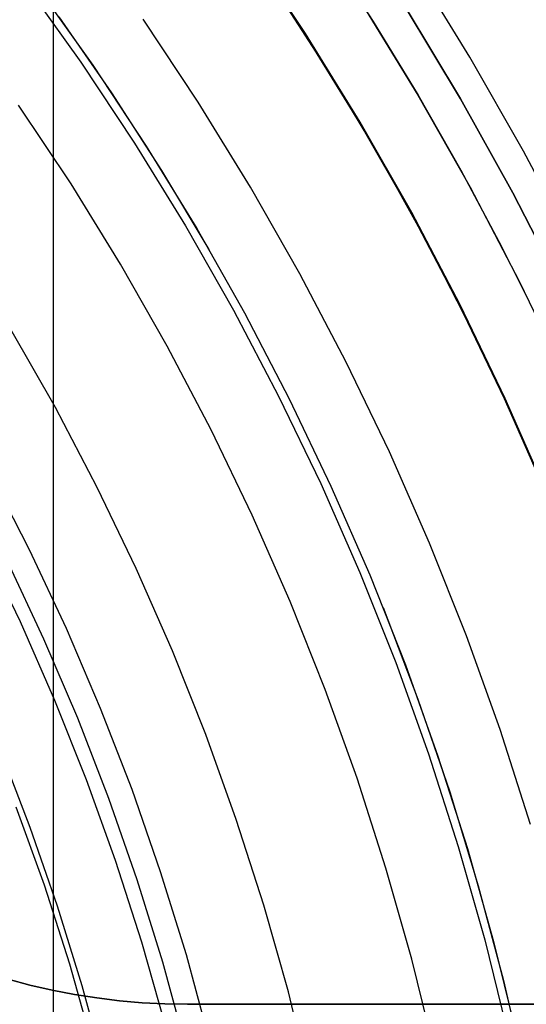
# Model space of a CAD drawing. Header units: millimetres. Extents: x 8926 to 10090, y -5004 to -3986.
# Tile 218 of 256: x 9541 to 9549, y -4344 to -4328. Entities that reach past the tile are written whole.
import ezdxf

# ---------------------------------------------------------------- set-up
doc = ezdxf.new("R2010")
doc.units = ezdxf.units.MM
for name, color, linetype in [('1', 7, 'Continuous'), ('luz', 7, 'Continuous'), ('PLASTICO NEGRO', 7, 'Continuous')]:
    doc.layers.add(name, color=color, linetype=linetype)
doc.layers.add('BLANCO METALICO', color=7, linetype='Continuous', true_color=0xededed)

msp = doc.modelspace()

# ---------------------------------------------------------------- linework, layer by layer
at = {"layer": '1', "color": 250, "true_color": 0x111111}
for p, q in [((9541.687, -4295.162, 45.792), (9541.687, -4411.848, 45.792)), ((9545.531, -4328.703, 89.131), (9544.652, -4327.382, 89.131)), ((9544.652, -4327.382, 92.4), (9545.531, -4328.703, 92.4)), ((9545.857, -4327.409, 89.131), (9546.573, -4328.515, 89.131)), ((9541.438, -4327.978, 98.631), (9542.294, -4329.182, 98.631)), ((9545.038, -4327.964, 95.668), (9545.856, -4329.225, 95.668)), ((9546.411, -4328.259, 89.131), (9547.255, -4329.636, 89.131)), ((9541.777, -4328.445, 98.631), (9542.578, -4329.602, 98.631)), ((9546.573, -4328.515, 89.131), (9547.257, -4329.64, 89.131)), ((9546.364, -4330.055, 89.131), (9545.531, -4328.703, 89.131)), ((9545.531, -4328.703, 92.4), (9546.364, -4330.055, 92.4)), ((9542.294, -4329.182, 98.631), (9543.108, -4330.415, 98.631)), ((9545.856, -4329.225, 95.668), (9546.631, -4330.512, 95.668)), ((9542.578, -4329.602, 98.631), (9543.341, -4330.786, 98.631)), ((9547.255, -4329.636, 89.131), (9548.052, -4331.041, 89.131)), ((9547.257, -4329.64, 89.131), (9547.91, -4330.784, 89.131)), ((9547.15, -4331.434, 89.131), (9546.364, -4330.055, 89.131)), ((9546.364, -4330.055, 92.4), (9547.15, -4331.434, 92.4)), ((9543.108, -4330.415, 98.631), (9543.879, -4331.674, 98.631)), ((9546.631, -4330.512, 95.668), (9547.363, -4331.824, 95.668)), ((9543.341, -4330.786, 98.631), (9544.065, -4331.993, 98.631)), ((9547.91, -4330.784, 89.131), (9548.531, -4331.947, 89.131)), ((9548.052, -4331.041, 89.131), (9548.8, -4332.473, 89.131)), ((9547.888, -4332.84, 89.131), (9547.15, -4331.434, 89.131)), ((9547.15, -4331.434, 92.4), (9547.888, -4332.84, 92.4)), ((9543.879, -4331.674, 98.631), (9544.607, -4332.96, 98.631)), ((9547.363, -4331.824, 95.668), (9548.05, -4333.161, 95.668)), ((9548.531, -4331.947, 89.131), (9549.119, -4333.126, 89.131)), ((9548.8, -4332.473, 89.131), (9549.499, -4333.929, 89.131)), ((9548.577, -4334.27, 89.131), (9547.888, -4332.84, 89.131)), ((9547.888, -4332.84, 92.4), (9548.577, -4334.27, 92.4)), ((9544.607, -4332.96, 98.631), (9545.29, -4334.27, 98.631)), ((9548.05, -4333.161, 95.668), (9548.692, -4334.52, 95.668)), ((9545.29, -4334.27, 98.631), (9545.927, -4335.602, 98.631)), ((9549.216, -4335.724, 89.131), (9548.577, -4334.27, 89.131)), ((9548.577, -4334.27, 92.4), (9549.216, -4335.724, 92.4)), ((9548.692, -4334.52, 95.668), (9549.289, -4335.901, 95.668)), ((9545.927, -4335.602, 98.631), (9546.519, -4336.955, 98.631)), ((9546.519, -4336.955, 98.631), (9547.064, -4338.329, 98.631)), ((9546.723, -4337.454, 98.631), (9547.256, -4338.85, 98.631)), ((9547.064, -4338.329, 98.631), (9547.561, -4339.719, 98.631)), ((9547.256, -4338.85, 98.631), (9547.741, -4340.265, 98.631)), ((9547.561, -4339.719, 98.631), (9548.01, -4341.127, 98.631)), ((9547.741, -4340.265, 98.631), (9548.177, -4341.696, 98.631)), ((9548.01, -4341.127, 98.631), (9548.411, -4342.548, 98.631)), ((9548.177, -4341.696, 98.631), (9548.562, -4343.14, 98.631)), ((9548.411, -4342.548, 98.631), (9548.762, -4343.983, 98.631)), ((9548.562, -4343.14, 98.631), (9548.897, -4344.598, 98.631))]:
    msp.add_line(p, q, dxfattribs=at)
at = {"layer": 'BLANCO METALICO'}
for p, q in [((9541.335, -4343.212, 239.532), (9541, -4343.123, 239.532)), ((9541, -4343.123, 242.032), (9541.335, -4343.212, 242.032)), ((9541.335, -4343.212, 236.532), (9541, -4343.123, 236.532)), ((9541.335, -4343.212, 240.782), (9541, -4343.123, 240.782)), ((9541, -4343.123, 238.032), (9541.335, -4343.212, 238.032)), ((9541.673, -4343.29, 239.532), (9541.335, -4343.212, 239.532)), ((9541.335, -4343.212, 242.032), (9541.673, -4343.29, 242.032)), ((9541.673, -4343.29, 236.532), (9541.335, -4343.212, 236.532)), ((9541.673, -4343.29, 240.782), (9541.335, -4343.212, 240.782)), ((9541.335, -4343.212, 238.032), (9541.673, -4343.29, 238.032)), ((9542.013, -4343.356, 239.532), (9541.673, -4343.29, 239.532)), ((9541.673, -4343.29, 242.032), (9542.013, -4343.356, 242.032)), ((9542.013, -4343.356, 236.532), (9541.673, -4343.29, 236.532)), ((9542.013, -4343.356, 240.782), (9541.673, -4343.29, 240.782)), ((9541.673, -4343.29, 238.032), (9542.013, -4343.355, 238.032)), ((9542.013, -4343.355, 238.032), (9542.356, -4343.409, 238.032)), ((9542.355, -4343.409, 239.532), (9542.013, -4343.356, 239.532)), ((9542.013, -4343.356, 242.032), (9542.355, -4343.409, 242.032)), ((9542.356, -4343.409, 236.532), (9542.013, -4343.356, 236.532)), ((9542.355, -4343.409, 240.782), (9542.013, -4343.356, 240.782)), ((9542.699, -4343.451, 239.532), (9542.355, -4343.409, 239.532)), ((9542.355, -4343.409, 242.032), (9542.699, -4343.451, 242.032)), ((9542.699, -4343.451, 240.782), (9542.355, -4343.409, 240.782)), ((9542.7, -4343.451, 236.532), (9542.356, -4343.409, 236.532)), ((9542.356, -4343.409, 238.032), (9542.7, -4343.451, 238.032)), ((9543.045, -4343.481, 239.532), (9542.699, -4343.451, 239.532)), ((9542.699, -4343.451, 242.032), (9543.045, -4343.481, 242.032)), ((9543.045, -4343.481, 240.782), (9542.699, -4343.451, 240.782)), ((9543.045, -4343.481, 236.532), (9542.7, -4343.451, 236.532)), ((9542.7, -4343.451, 238.032), (9543.045, -4343.481, 238.032)), ((9543.391, -4343.499, 239.532), (9543.045, -4343.481, 239.532)), ((9543.045, -4343.481, 242.032), (9543.391, -4343.499, 242.032)), ((9543.391, -4343.499, 236.532), (9543.045, -4343.481, 236.532)), ((9543.391, -4343.499, 240.782), (9543.045, -4343.481, 240.782)), ((9543.045, -4343.481, 238.032), (9543.391, -4343.499, 238.032)), ((9543.737, -4343.505, 239.532), (9543.391, -4343.499, 239.532)), ((9543.391, -4343.499, 242.032), (9543.737, -4343.505, 242.032)), ((9543.738, -4343.505, 236.532), (9543.391, -4343.499, 236.532)), ((9543.737, -4343.505, 240.782), (9543.391, -4343.499, 240.782)), ((9543.391, -4343.499, 238.032), (9543.737, -4343.505, 238.032)), ((9577.652, -4343.505, 239.532), (9543.737, -4343.505, 239.532)), ((9543.737, -4343.505, 239.532), (9543.737, -4343.505, 242.032)), ((9543.737, -4343.505, 242.032), (9577.652, -4343.505, 242.032)), ((9543.738, -4343.505, 236.532), (9543.737, -4343.505, 239.532)), ((9577.652, -4343.505, 240.782), (9543.737, -4343.505, 240.782)), ((9543.737, -4343.505, 238.032), (9588.805, -4343.505, 238.032)), ((9588.805, -4343.505, 236.532), (9543.738, -4343.505, 236.532))]:
    msp.add_line(p, q, dxfattribs=at)
at = {"layer": 'luz', "color": 7, "true_color": 0xffffff}
for p, q in [((9545.542, -4328.697, -24.628), (9544.663, -4327.374, -24.628)), ((9548.05, -4329.056, -25.691), (9547.182, -4327.646, -25.691)), ((9541.249, -4327.931, -23.873), (9542.111, -4329.135, -23.873)), ((9543.902, -4329.747, -23.565), (9543.06, -4328.48, -23.565)), ((9546.375, -4330.048, -24.628), (9545.542, -4328.697, -24.628)), ((9548.869, -4330.494, -25.691), (9548.05, -4329.056, -25.691)), ((9542.111, -4329.135, -23.873), (9542.931, -4330.368, -23.873)), ((9541.961, -4330.99, -24.18), (9541.162, -4329.79, -24.18)), ((9544.7, -4331.041, -23.565), (9543.902, -4329.747, -23.565)), ((9547.161, -4331.428, -24.628), (9546.375, -4330.048, -24.628)), ((9542.931, -4330.368, -23.873), (9543.708, -4331.629, -23.873)), ((9549.639, -4331.959, -25.691), (9548.869, -4330.494, -25.691)), ((9542.717, -4332.217, -24.18), (9541.961, -4330.99, -24.18)), ((9545.453, -4332.363, -23.565), (9544.7, -4331.041, -23.565)), ((9547.899, -4332.834, -24.628), (9547.161, -4331.428, -24.628)), ((9543.708, -4331.629, -23.873), (9544.442, -4332.916, -23.873)), ((9543.43, -4333.469, -24.18), (9542.717, -4332.217, -24.18)), ((9546.16, -4333.709, -23.565), (9545.453, -4332.363, -23.565)), ((9548.588, -4334.265, -24.628), (9547.899, -4332.834, -24.628)), ((9544.442, -4332.916, -23.873), (9545.13, -4334.227, -23.873)), ((9541.722, -4334.404, -23.117), (9541.042, -4333.21, -23.117)), ((9544.1, -4334.745, -24.18), (9543.43, -4333.469, -24.18)), ((9546.82, -4335.079, -23.565), (9546.16, -4333.709, -23.565)), ((9545.13, -4334.227, -23.873), (9545.772, -4335.562, -23.873)), ((9549.227, -4335.719, -24.628), (9548.588, -4334.265, -24.628)), ((9542.36, -4335.62, -23.117), (9541.722, -4334.404, -23.117)), ((9544.725, -4336.044, -24.18), (9544.1, -4334.745, -24.18)), ((9547.432, -4336.472, -23.565), (9546.82, -4335.079, -23.565)), ((9545.772, -4335.562, -23.873), (9546.369, -4336.917, -23.873)), ((9542.957, -4336.858, -23.117), (9542.36, -4335.62, -23.117)), ((9545.305, -4337.363, -24.18), (9544.725, -4336.044, -24.18)), ((9547.995, -4337.884, -23.565), (9547.432, -4336.472, -23.565)), ((9541.188, -4337.673, -22.054), (9540.621, -4336.495, -22.054)), ((9543.51, -4338.116, -23.117), (9542.957, -4336.858, -23.117)), ((9546.369, -4336.917, -23.873), (9546.917, -4338.293, -23.873)), ((9545.84, -4338.702, -24.18), (9545.305, -4337.363, -24.18)), ((9541.714, -4338.869, -22.054), (9541.188, -4337.673, -22.054)), ((9548.51, -4339.315, -23.565), (9547.995, -4337.884, -23.565)), ((9544.019, -4339.392, -23.117), (9543.51, -4338.116, -23.117)), ((9546.917, -4338.293, -23.873), (9547.419, -4339.686, -23.873)), ((9546.327, -4340.058, -24.18), (9545.84, -4338.702, -24.18)), ((9542.198, -4340.082, -22.054), (9541.714, -4338.869, -22.054)), ((9548.975, -4340.763, -23.565), (9548.51, -4339.315, -23.565)), ((9544.484, -4340.685, -23.117), (9544.019, -4339.392, -23.117)), ((9547.419, -4339.686, -23.873), (9547.871, -4341.096, -23.873)), ((9542.641, -4341.312, -22.054), (9542.198, -4340.082, -22.054)), ((9546.768, -4341.43, -24.18), (9546.327, -4340.058, -24.18)), ((9541.12, -4340.491, -22.362), (9541.549, -4341.683, -22.362)), ((9544.904, -4341.993, -23.117), (9544.484, -4340.685, -23.117)), ((9547.871, -4341.096, -23.873), (9548.275, -4342.521, -23.873)), ((9543.04, -4342.556, -22.054), (9542.641, -4341.312, -22.054)), ((9547.161, -4342.816, -24.18), (9546.768, -4341.43, -24.18)), ((9541.549, -4341.683, -22.362), (9541.936, -4342.89, -22.362)), ((9545.279, -4343.315, -23.117), (9544.904, -4341.993, -23.117)), ((9543.396, -4343.813, -22.054), (9543.04, -4342.556, -22.054)), ((9548.275, -4342.521, -23.873), (9548.63, -4343.959, -23.873)), ((9541.936, -4342.89, -22.362), (9542.282, -4344.109, -22.362)), ((9547.506, -4344.216, -24.18), (9547.161, -4342.816, -24.18)), ((9545.607, -4344.649, -23.117), (9545.279, -4343.315, -23.117))]:
    msp.add_line(p, q, dxfattribs=at)
at = {"layer": 'PLASTICO NEGRO', "color": 254, "true_color": 0xcad1ee}
for p, q in [((9547.906, -4329.694, 33.562), (9547.06, -4328.289, 33.562)), ((9547.06, -4328.289, 35.062), (9547.906, -4329.694, 35.062)), ((9547.906, -4329.694, 34.312), (9547.06, -4328.289, 34.312)), ((9548.703, -4331.127, 33.562), (9547.906, -4329.694, 33.562)), ((9547.906, -4329.694, 35.062), (9548.703, -4331.127, 35.062)), ((9548.703, -4331.127, 34.312), (9547.906, -4329.694, 34.312)), ((9549.451, -4332.586, 33.562), (9548.703, -4331.127, 33.562)), ((9548.703, -4331.127, 35.062), (9549.451, -4332.586, 35.062)), ((9549.451, -4332.586, 34.312), (9548.703, -4331.127, 34.312)), ((9541.326, -4336.572, 35.062), (9540.721, -4335.39, 35.062)), ((9541.89, -4337.773, 35.062), (9541.326, -4336.572, 35.062)), ((9540.985, -4336.739, 33.562), (9541.543, -4337.929, 33.562)), ((9542.412, -4338.993, 35.062), (9541.89, -4337.773, 35.062)), ((9541.543, -4337.929, 33.562), (9542.06, -4339.137, 33.562)), ((9542.892, -4340.231, 35.062), (9542.412, -4338.993, 35.062)), ((9542.06, -4339.137, 33.562), (9542.535, -4340.362, 33.562)), ((9540.874, -4339.62, 34.431), (9541.333, -4340.805, 34.431)), ((9543.328, -4341.485, 35.062), (9542.892, -4340.231, 35.062)), ((9542.535, -4340.362, 33.562), (9542.967, -4341.603, 33.562)), ((9541.333, -4340.805, 34.431), (9541.751, -4342.004, 34.431)), ((9543.722, -4342.752, 35.062), (9543.328, -4341.485, 35.062)), ((9542.967, -4341.603, 33.562), (9543.357, -4342.859, 33.562)), ((9541.751, -4342.004, 34.431), (9542.127, -4343.217, 34.431)), ((9544.071, -4344.033, 35.062), (9543.722, -4342.752, 35.062)), ((9543.357, -4342.859, 33.562), (9543.702, -4344.127, 33.562)), ((9542.127, -4343.217, 34.431), (9542.461, -4344.442, 34.431))]:
    msp.add_line(p, q, dxfattribs=at)

doc.saveas('drawing.dxf')
